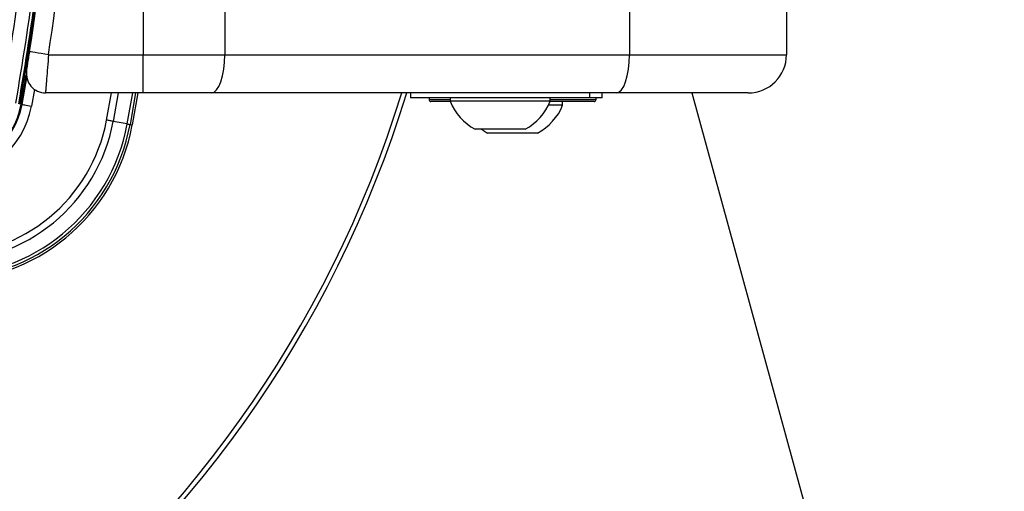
# Paper-space layout 'Wall Base Bracket' of a CAD drawing. Header units: millimetres. Extents: x 2123 to 18395, y 1042 to 15955.
# Tile 28 of 48: x 3287 to 3493, y 12302 to 12400. Entities that reach past the tile are written whole.
import ezdxf

# ---------------------------------------------------------------- set-up
doc = ezdxf.new("R2010")
doc.units = ezdxf.units.MM
doc.layers.add('COMPONENT_GEOMETRY', color=7, linetype='Continuous')
doc.styles.add('SLDTEXTSTYLE1', font='TXT', dxfattribs={"width": 0.75})
doc.dimstyles.new('SLDDIMSTYLE2', dxfattribs={"dimtxt": 100, "dimasz": 6.604, "dimexe": 0, "dimexo": 0.0625, "dimgap": 25, "dimtad": 0, "dimtih": 1, "dimtoh": 1, "dimdec": 0, "dimlfac": 0.5, "dimrnd": 1e-09, "dimzin": 12, "dimdsep": 46, "dimtxsty": 'SLDTEXTSTYLE1', "dimsah": 1, "dimcen": 0.09, "dimadec": 0, "dimazin": 3, "dimtfac": 1, "dimtdec": 3, "dimtofl": 0, "dimtmove": 0, "dimatfit": 3, "dimfxl": 1, "dimfrac": 2, "dimtolj": 1, "dimtzin": 12, "dimarcsym": 0})

# ---------------------------------------------------------------- blocks, each defined once
blk = doc.blocks.new('_D_20')
at = {"layer": 'COMPONENT_GEOMETRY', "color": 7, "ltscale": 2}
for p, q in [((10064.23, 12394.74), (10064.23, 8451.28)), ((2878.37, 12242.92), (2878.37, 8451.28)), ((2878.37, 8457.63), (6323.52, 8457.63)), ((10064.23, 8457.63), (6619.08, 8457.63))]:
    blk.add_line(p, q, dxfattribs=at)
for points in [[(2878.37, 8457.63), (2884.97, 8456.61), (2884.97, 8458.64)], [(10064.23, 8457.63), (10057.62, 8458.64), (10057.62, 8456.61)]]:
    blk.add_solid(points, dxfattribs=at)
at = {"layer": 'COMPONENT_GEOMETRY', "color": 7, "ltscale": 2, "insert": (6323.52, 8507.16), "char_height": 100, "attachment_point": 1, "style": 'SLDTEXTSTYLE1'}
blk.add_mtext('3593', dxfattribs=at)

psp = doc.layouts.new('Wall Base Bracket')

# ---------------------------------------------------------------- linework, layer by layer
at = {"color": 7, "linetype": 'Continuous', "lineweight": 25, "ltscale": 2}
for p, q in [((3312.53, 12403.4), (3312.53, 12392.96)), ((3329.64, 12402.96), (3329.64, 12392.96)), ((3414.45, 12402.96), (3414.45, 12392.96)), ((3447.35, 12402.96), (3447.35, 12392.96)), ((3292.72, 12392.96), (3312.53, 12392.96)), ((3312.53, 12384.96), (3312.53, 12392.96)), ((3312.53, 12392.96), (3329.64, 12392.96)), ((3329.64, 12392.96), (3414.45, 12392.96)), ((3414.45, 12392.96), (3447.35, 12392.96)), ((3287.18, 12382.54), (3288.17, 12388.14)), ((3312.53, 12384.96), (3292.09, 12384.96)), ((3311.47, 12384.96), (3310.28, 12378.26)), ((3326.9, 12384.96), (3312.53, 12384.96)), ((3411.72, 12384.96), (3326.9, 12384.96)), ((3368.55, 12384.96), (3368.55, 12383.96)), ((3406.15, 12383.96), (3406.15, 12384.96)), ((3408.75, 12383.96), (3408.75, 12384.96)), ((3439.35, 12384.96), (3411.72, 12384.96)), ((3287, 12382.57), (3287.18, 12382.54)), ((3380.17, 12383.96), (3368.55, 12383.96)), ((3372.45, 12383.96), (3372.45, 12383.56)), ((3376.87, 12383.16), (3372.85, 12383.16)), ((3376.85, 12383.96), (3376.85, 12383.2)), ((3383.34, 12383.2), (3376.85, 12383.2)), ((3406.15, 12383.96), (3380.17, 12383.96)), ((3397.85, 12383.2), (3383.34, 12383.2)), ((3400.45, 12382.4), (3397.5, 12382.4)), ((3406.95, 12383.16), (3397.84, 12383.16)), ((3397.85, 12383.2), (3397.85, 12383.96)), ((3400.45, 12382.4), (3400.45, 12383.16)), ((3408.75, 12383.96), (3406.15, 12383.96)), ((3407.05, 12383.16), (3406.95, 12383.16)), ((3407.45, 12383.56), (3407.45, 12383.96)), ((3309.22, 12378.46), (3306.27, 12379)), ((3309.8, 12378.35), (3310.28, 12378.26)), ((3385.35, 12377.36), (3382.1, 12377.36)), ((3395.2, 12376.56), (3384.7, 12376.56)), ((3392.6, 12377.36), (3385.35, 12377.36))]:
    psp.add_line(p, q, dxfattribs=at)
at = {"color": 8, "linetype": 'Continuous', "lineweight": 25, "ltscale": 2}
for p, q in [((3289.78, 12385.7), (3289.14, 12382.18)), ((3304.88, 12379.26), (3305.9, 12384.96)), ((3307.33, 12384.96), (3306.27, 12379)), ((3309.22, 12378.46), (3310.38, 12384.96)), ((3310.97, 12384.96), (3309.8, 12378.35)), ((3372.45, 12383.56), (3376.85, 12383.56)), ((3397.85, 12383.56), (3407.35, 12383.56)), ((3407.35, 12383.56), (3407.45, 12383.56))]:
    psp.add_line(p, q, dxfattribs=at)
at = {"color": 7, "linetype": 'Continuous', "lineweight": 25, "ltscale": 2, "flags": 128}
for points in [[(3292.72, 12392.96), (3291.95, 12393.08), (3291.21, 12393.19), (3290.52, 12393.3), (3289.92, 12393.39), (3289.43, 12393.47), (3289.07, 12393.52), (3288.84, 12393.56), (3288.76, 12393.57)], [(3326.9, 12384.96), (3327.43, 12385.12), (3327.95, 12385.57), (3328.42, 12386.31), (3328.83, 12387.31), (3329.17, 12388.52), (3329.43, 12389.9), (3329.58, 12391.4), (3329.64, 12392.96)], [(3411.72, 12384.96), (3412.25, 12385.12), (3412.76, 12385.57), (3413.24, 12386.31), (3413.65, 12387.31), (3413.99, 12388.52), (3414.24, 12389.9), (3414.4, 12391.4), (3414.45, 12392.96)], [(3287, 12382.57), (3288.07, 12388.58), (3288.09, 12388.72)], [(3427.52, 12384.96), (3450.38, 12301.69), (3536.61, 11987.53), (3622.84, 11673.36), (3687.96, 11436.13), (3753.07, 11198.89), (3839.31, 10884.73), (3925.54, 10570.56), (4084.08, 9992.95)], [(3287.18, 12382.54), (3287.22, 12382.53), (3287.34, 12382.51), (3287.52, 12382.48), (3287.76, 12382.43), (3288.06, 12382.38), (3288.4, 12382.31), (3288.76, 12382.25), (3289.14, 12382.18)], [(3306.27, 12379), (3306.13, 12379.03), (3305.97, 12379.06), (3305.81, 12379.09), (3305.63, 12379.12), (3305.45, 12379.16), (3305.26, 12379.19), (3305.07, 12379.23), (3304.88, 12379.26)], [(3309.22, 12378.46), (3309.35, 12378.43), (3309.46, 12378.41), (3309.55, 12378.4), (3309.64, 12378.38), (3309.7, 12378.37), (3309.75, 12378.36), (3309.78, 12378.35), (3309.8, 12378.35)], [(3383.4, 12377.36), (3383.84, 12377.07), (3384.7, 12376.56)]]:
    psp.add_lwpolyline(points, dxfattribs=at)
at = {"color": 7, "linetype": 'Continuous', "lineweight": 25, "ltscale": 4}
for centre, radius, start, end in [((2893.37, 12455.46), 400, 349.5092, 358.2809), ((2893.37, 12454.1), 400, 351.2964, 357.0431), ((2893.37, 12454.1), 404, 351.2964, 357.0724), ((2893.37, 12455.46), 400, 349.5092, 355.8526), ((3439.35, 12392.96), 8, 270, 0), ((3292.09, 12388.96), 4, 170.7221, 270), ((3138.37, 12455.46), 240, 270, 342.9174), ((3270.95, 12385.54), 16.33, 269.2809, 349.5092), ((3270.95, 12385.54), 16.5, 269.2809, 349.5092), ((3372.85, 12383.56), 0.4, 180, 270), ((3387.35, 12387.36), 11.29, 201.6102, 242.2991), ((3387.35, 12387.36), 11.29, 297.7009, 338.3898), ((3389.95, 12386.56), 11.29, 297.7009, 338.3898), ((3407.05, 12383.56), 0.4, 270, 0), ((3270.95, 12385.54), 18.5, 269.2809, 349.5092), ((3270.95, 12385.54), 39.51, 269.2809, 349.5092), ((3270.95, 12385.54), 40, 269.2809, 349.5092), ((3270.95, 12385.54), 38.92, 269.2809, 349.5092), ((3270.95, 12385.54), 35.92, 269.2809, 349.5092), ((3270.95, 12385.54), 34.51, 269.2809, 349.5092)]:
    psp.add_arc(centre, radius, start, end, dxfattribs=at)
at = {"color": 8, "linetype": 'Continuous', "lineweight": 25, "ltscale": 4}
psp.add_arc((3138.37, 12455.46), 239, 270, 342.8437, dxfattribs=at)
at = {"color": 7, "linetype": 'Continuous', "lineweight": 25, "ltscale": 2}
for points, knots in [([(3281.57, 12383.6), (3282.95, 12391.84), (3285.7, 12408.33), (3287.87, 12433.95), (3288.48, 12460.29), (3287.2, 12487.25), (3284.67, 12509.62), (3282.35, 12522.91), (3281.57, 12527.33)], [0, 0, 0, 0, 0.173418, 0.346836, 0.533213, 0.720031, 0.906849, 1, 1, 1, 1]), ([(3282.95, 12527.58), (3283.72, 12523.15), (3286.06, 12509.81), (3288.59, 12487.37), (3289.87, 12460.31), (3289.26, 12433.87), (3287.08, 12408.16), (3284.32, 12391.61), (3282.95, 12383.34)], [0, 0, 0, 0, 0.09315, 0.279968, 0.466787, 0.653164, 0.826582, 1, 1, 1, 1]), ([(3285.87, 12382.79), (3287.28, 12391.24), (3290.08, 12408.16), (3292.25, 12434.25), (3292.83, 12460.87), (3291.51, 12487.93), (3288.98, 12510.37), (3286.65, 12523.7), (3285.87, 12528.14)], [0, 0, 0, 0, 0.175926, 0.351853, 0.536803, 0.722183, 0.907563, 1, 1, 1, 1]), ([(3286.42, 12528.24), (3287.2, 12523.8), (3289.53, 12510.45), (3292.07, 12487.97), (3293.39, 12460.88), (3292.81, 12434.21), (3290.64, 12408.09), (3287.83, 12391.15), (3286.42, 12382.68)], [0, 0, 0, 0, 0.092437, 0.277818, 0.463199, 0.648153, 0.824076, 1, 1, 1, 1]), ([(3288.14, 12389.61), (3288.14, 12389.62), (3288.15, 12389.67), (3288.22, 12390.13), (3288.37, 12391.02), (3288.56, 12392.22), (3288.7, 12393.12), (3288.76, 12393.57)], [0, 0, 0, 0, 0.133328, 0.348529, 0.565613, 0.783043, 1, 1, 1, 1]), ([(3292.72, 12392.96), (3292.65, 12392.05), (3292.51, 12390.24), (3292.32, 12387.82), (3292.17, 12386.01), (3292.1, 12385.09), (3292.09, 12385), (3292.09, 12384.96)], [0, 0, 0, 0, 0.217102, 0.434578, 0.651617, 0.866742, 1, 1, 1, 1])]:
    psp.add_open_spline(points, degree=3, knots=knots, dxfattribs=at)

# ---------------------------------------------------------------- dimensions: what is measured, and where the dimension line sits
at = {"layer": 'COMPONENT_GEOMETRY', "color": 7, "ltscale": 2}
dim = psp.add_linear_dim(base=(10064.23, 8457.63), p1=(2878.37, 12245.46), p2=(10064.23, 12397.28), dimstyle='SLDDIMSTYLE2', dxfattribs=at)
dim.commit()
dim.dimension.update_dxf_attribs({"geometry": '_D_20', "text_midpoint": (6471.3, 8457.63), "dimtype": 160})

doc.saveas('drawing.dxf')
